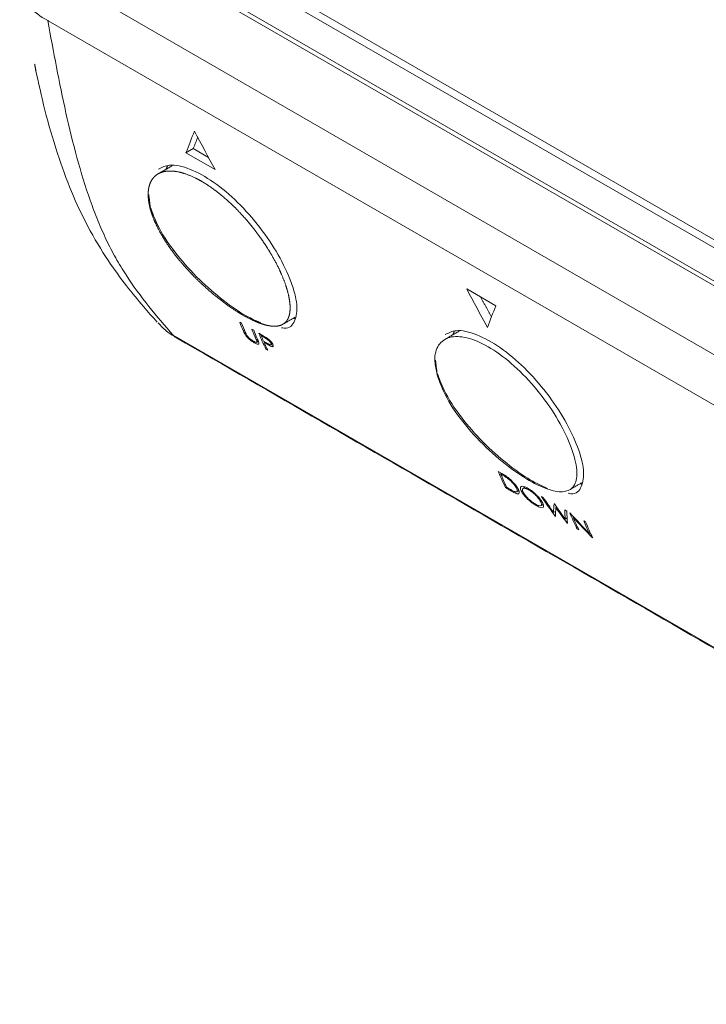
# Model space of a CAD drawing. Header units: millimetres. Extents: x 114 to 390, y 38 to 250.
# Tile 2 of 22: x 262 to 279, y 57 to 81. Entities that reach past the tile are written whole.
import ezdxf

# ---------------------------------------------------------------- set-up
doc = ezdxf.new("R2010")
doc.units = ezdxf.units.MM

msp = doc.modelspace()

# ---------------------------------------------------------------- linework, layer by layer
at = {"color": 7, "linetype": 'Continuous', "lineweight": 15}
for p, q in [((265.5366, 83.5198), (290.0526, 69.367)), ((265.7134, 83.6218), (290.0361, 69.5806)), ((264.7268, 83.0523), (290.1279, 68.3885)), ((264.8295, 83.1116), (290.1183, 68.5127)), ((290.5387, 66.4521), (263.3151, 82.168)), ((291.0986, 64.8849), (262.9557, 81.1314)), ((266.5343, 77.9789), (266.3534, 77.8745)), ((266.9092, 77.7624), (266.5343, 77.9789)), ((266.3534, 77.8745), (267.0719, 77.4597)), ((273.9954, 74.1034), (273.2768, 74.5182)), ((267.7228, 73.6727), (267.6777, 73.6987)), ((266.0401, 73.3773), (294.5026, 56.9463)), ((267.7999, 73.4917), (267.7725, 73.4759)), ((267.8196, 73.4455), (267.7934, 73.4303)), ((267.8347, 73.4133), (267.8097, 73.3989)), ((268.0231, 73.4993), (267.978, 73.5253)), ((268.0876, 73.347), (268.0601, 73.3311)), ((268.2828, 73.3494), (268.151, 73.4255)), ((268.2346, 73.3772), (268.2106, 73.3634)), ((268.2106, 73.3634), (268.3004, 73.3116)), ((268.3227, 73.3245), (268.3004, 73.3116)), ((268.0611, 73.2068), (268.0359, 73.1923)), ((268.1299, 73.2512), (268.1003, 73.2341)), ((268.3368, 73.1903), (268.2668, 73.2307)), ((268.3053, 73.2085), (268.2825, 73.1953)), ((268.2825, 73.1953), (268.3571, 73.1522)), ((268.3808, 73.1659), (268.3571, 73.1522)), ((268.4691, 73.1946), (268.4488, 73.1828)), ((268.5063, 73.1252), (268.46, 73.0985)), ((268.3524, 73.0464), (268.3266, 73.0315)), ((268.3266, 73.0315), (268.3717, 73.0055)), ((274.1584, 69.9575), (274.0548, 70.0173)), ((274.1383, 69.969), (274.1144, 69.9552)), ((274.1144, 69.9552), (274.1636, 69.9269)), ((274.2558, 69.638), (274.2304, 69.6233)), ((274.2304, 69.6233), (274.3844, 69.5344)), ((274.3023, 69.6067), (274.2585, 69.632)), ((274.4072, 69.5476), (274.3844, 69.5344)), ((274.6652, 69.5308), (274.6363, 69.5141)), ((275.1686, 69.3743), (275.1233, 69.4004)), ((275.4403, 69.2174), (275.4308, 69.2229)), ((275.4722, 69.0378), (275.4194, 69.0074)), ((275.4959, 69.1391), (275.4749, 69.127)), ((275.7478, 69.0399), (275.699, 69.0681)), ((275.8309, 68.9919), (275.8201, 68.9982)), ((275.4619, 68.9123), (275.4683, 68.9087)), ((275.7554, 68.8706), (275.7065, 68.8424)), ((275.7549, 68.7432), (275.7614, 68.7395)), ((275.9159, 68.9004), (275.8987, 68.8904)), ((276.2103, 68.7729), (276.1652, 68.7989)), ((276.022, 68.6194), (275.9957, 68.6042)), ((275.9957, 68.6042), (276.0408, 68.5782)), ((276.3315, 68.5009), (276.3024, 68.4842)), ((276.3751, 68.3852), (276.3859, 68.379))]:
    msp.add_line(p, q, dxfattribs=at)
at = {"color": 7, "linetype": 'Continuous', "lineweight": 15, "flags": 128}
for points in [[(266.0401, 73.3773), (266.0897, 73.332), (266.123, 73.31)], [(266.0401, 73.3773), (266.0897, 73.332), (266.1239, 73.3095)]]:
    msp.add_lwpolyline(points, dxfattribs=at)
at = {"color": 7, "linetype": 'Continuous', "lineweight": 15}
for points, knots in [([(262.9426, 81.1386), (262.7553, 81.2356), (262.6026, 81.3517), (262.4257, 81.55), (262.3766, 81.6193), (262.299, 81.7607), (262.2704, 81.8332), (262.2522, 81.9067)], [0, 0, 0, 0, 0.5, 0.5, 0.75, 0.75, 1, 1, 1, 1]), ([(262.9426, 81.1386), (262.7553, 81.2356), (262.6026, 81.3517), (262.4257, 81.55), (262.3766, 81.6193), (262.299, 81.7607), (262.2704, 81.8332), (262.2522, 81.9067)], [0, 0, 0, 0, 0.5, 0.5, 0.75, 0.75, 1, 1, 1, 1]), ([(262.9426, 81.1386), (263.0846, 80.371), (263.2276, 79.6026), (263.561, 78.1094), (263.7503, 77.3849), (264.0508, 76.5361), (264.114, 76.3695), (264.2464, 76.0446), (264.3154, 75.8865), (264.4624, 75.5779), (264.5402, 75.4276), (264.7026, 75.1374), (264.787, 74.9976), (265.0506, 74.5902), (265.2413, 74.3337), (265.6331, 73.8434), (265.8359, 73.6086), (266.0401, 73.3773)], [0, 0, 0, 0, 0.25, 0.25, 0.5, 0.5, 0.5625, 0.5625, 0.625, 0.625, 0.6875, 0.6875, 0.75, 0.75, 0.875, 0.875, 1, 1, 1, 1]), ([(262.9426, 81.1386), (263.0846, 80.371), (263.2276, 79.6026), (263.561, 78.1094), (263.7503, 77.3849), (264.0508, 76.5361), (264.114, 76.3695), (264.2464, 76.0446), (264.3154, 75.8865), (264.4624, 75.5779), (264.5402, 75.4276), (264.7026, 75.1374), (264.787, 74.9976), (265.0506, 74.5902), (265.2413, 74.3337), (265.6331, 73.8434), (265.8359, 73.6086), (266.0401, 73.3773)], [0, 0, 0, 0, 0.25, 0.25, 0.5, 0.5, 0.5625, 0.5625, 0.625, 0.625, 0.6875, 0.6875, 0.75, 0.75, 0.875, 0.875, 1, 1, 1, 1]), ([(262.6412, 79.9438), (262.7155, 79.6045), (262.8694, 78.9016), (263.1606, 77.895), (263.5103, 76.9225), (263.9314, 76.0324), (264.3941, 75.2541), (264.8774, 74.599), (265.2825, 74.1047), (265.5306, 73.8256), (265.6439, 73.6981)], [0, 0, 0, 0, 0.14203645, 0.29419453, 0.43050422, 0.56116651, 0.6993142, 0.81057559, 0.91349479, 1, 1, 1, 1]), ([(262.6412, 79.9438), (262.7155, 79.6045), (262.8694, 78.9016), (263.1606, 77.895), (263.5103, 76.9225), (263.9314, 76.0324), (264.3941, 75.2541), (264.8774, 74.599), (265.2825, 74.1047), (265.5306, 73.8256), (265.6439, 73.6981)], [0, 0, 0, 0, 0.14203645, 0.29419453, 0.43050422, 0.56116651, 0.6993142, 0.81057559, 0.91349479, 1, 1, 1, 1]), ([(265.6777, 77.4731), (265.7606, 77.5166), (265.9531, 77.6178), (266.4421, 77.501), (267.0314, 77.1793), (267.6371, 76.6708), (268.1935, 76.0406), (268.6527, 75.3515), (268.9704, 74.6803), (269.1196, 74.0973), (269.0547, 73.7068), (268.9075, 73.5256), (268.7293, 73.557), (268.7071, 73.561)], [0, 0, 0, 0, 0.075069, 0.1743688, 0.2716868, 0.3682136, 0.465224, 0.5638701, 0.6650531, 0.7693322, 0.8765227, 0.9846611, 1, 1, 1, 1]), ([(265.4539, 76.5552), (265.5174, 76.3405), (265.56, 76.2296), (265.666, 76.0013), (265.73, 75.883), (265.8771, 75.6436), (265.959, 75.5242), (266.1392, 75.2855), (266.2387, 75.165), (266.4477, 74.9313), (266.5571, 74.8181), (266.7853, 74.5984), (266.9053, 74.4911), (267.1436, 74.2928), (267.2631, 74.2007), (267.4422, 74.0732), (267.5022, 74.0324), (267.6191, 73.9565), (267.6765, 73.9211), (267.845, 73.8226), (267.9536, 73.7666), (268.1573, 73.6778), (268.2507, 73.6455), (268.4222, 73.6044), (268.5002, 73.5959), (268.6352, 73.6033), (268.6932, 73.6188), (268.7909, 73.674), (268.8292, 73.7129), (268.8867, 73.8124), (268.9059, 73.8738), (268.9243, 74.0156), (268.9237, 74.0957), (268.9031, 74.274), (268.8828, 74.3732), (268.8238, 74.5829), (268.785, 74.6939), (268.6885, 74.9281), (268.6304, 75.0516), (268.4991, 75.3003), (268.4254, 75.4268), (268.2607, 75.6836), (268.1709, 75.8121), (267.9807, 76.0618), (267.8791, 76.1848), (267.6653, 76.4221), (267.5557, 76.5338), (267.331, 76.7431), (267.2144, 76.8417), (266.9843, 77.0166), (266.8704, 77.0936), (266.7011, 77.1931), (266.6446, 77.2237), (266.5346, 77.2782), (266.4809, 77.3022), (266.3233, 77.3649), (266.2226, 77.3944), (266.0336, 77.4271), (265.9475, 77.4301), (265.7915, 77.4107), (265.7211, 77.3877), (265.6028, 77.3182), (265.554, 77.2717), (265.4778, 77.156), (265.4509, 77.087), (265.4207, 76.9324), (265.4172, 76.8459), (265.4338, 76.6564), (265.4539, 76.5552), (265.5174, 76.3405)], [-0.03125, -0.03125, 0, 0, 0.03125, 0.03125, 0.0625, 0.0625, 0.09375, 0.09375, 0.125, 0.125, 0.15625, 0.15625, 0.1875, 0.1875, 0.21875, 0.21875, 0.234375, 0.234375, 0.25, 0.25, 0.28125, 0.28125, 0.3125, 0.3125, 0.34375, 0.34375, 0.375, 0.375, 0.40625, 0.40625, 0.4375, 0.4375, 0.46875, 0.46875, 0.5, 0.5, 0.53125, 0.53125, 0.5625, 0.5625, 0.59375, 0.59375, 0.625, 0.625, 0.65625, 0.65625, 0.6875, 0.6875, 0.71875, 0.71875, 0.75, 0.75, 0.765625, 0.765625, 0.78125, 0.78125, 0.8125, 0.8125, 0.84375, 0.84375, 0.875, 0.875, 0.90625, 0.90625, 0.9375, 0.9375, 0.96875, 0.96875, 1, 1, 1.03125, 1.03125]), ([(268.198, 73.6824), (268.0625, 73.7427), (267.7592, 73.8777), (267.1904, 74.2871), (266.5897, 74.8209), (266.0411, 75.4465), (265.6512, 76.0476), (265.5242, 76.3975), (265.4718, 76.5419)], [0, 0, 0, 0, 0.1386194, 0.3103372, 0.4832369, 0.6666867, 0.8624022, 1, 1, 1, 1]), ([(265.6663, 73.6858), (265.721, 73.6239), (265.851, 73.4769), (266.0251, 73.374), (266.1258, 73.3145)], [0, 0, 0, 0, 0.4209122, 1, 1, 1, 1]), ([(265.6663, 73.6858), (265.721, 73.6239), (265.851, 73.4769), (266.0251, 73.374), (266.1258, 73.3145)], [0, 0, 0, 0, 0.4209122, 1, 1, 1, 1]), ([(267.7934, 73.4303), (267.7955, 73.4258), (267.7977, 73.4213), (267.8, 73.4167), (267.8015, 73.4138), (267.8031, 73.4109), (267.8047, 73.4079), (267.8064, 73.4049), (267.8081, 73.4019), (267.8097, 73.3989)], [0, 0, 0, 0, 0.00005450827, 0.00005450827, 0.00005450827, 0.00008820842, 0.00008820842, 0.00008820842, 0.00012193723, 0.00012193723, 0.00012193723, 0.00012193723]), ([(267.8097, 73.3989), (267.8195, 73.3828), (267.831, 73.3658), (267.8628, 73.3279), (267.8822, 73.3078), (267.9247, 73.269), (267.9481, 73.2504), (267.9932, 73.218), (268.015, 73.2046), (268.0359, 73.1923)], [0, 0, 0, 0, 0.25, 0.25, 0.5, 0.5, 0.75, 0.75, 1, 1, 1, 1]), ([(267.853, 73.3784), (267.8469, 73.3889), (267.8418, 73.3988), (267.837, 73.4085), (267.834, 73.4146), (267.8312, 73.4205), (267.8284, 73.4264), (267.8256, 73.4324), (267.8229, 73.4383), (267.8202, 73.4441)], [0, 0, 0, 0, 0.00011572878, 0.00011572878, 0.00011572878, 0.00018690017, 0.00018690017, 0.00018690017, 0.00025809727, 0.00025809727, 0.00025809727, 0.00025809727]), ([(268.0126, 73.2305), (267.9976, 73.2393), (267.9824, 73.2488), (267.9499, 73.2721), (267.9333, 73.2856), (267.9031, 73.3136), (267.8896, 73.328), (267.868, 73.3547), (267.8598, 73.3669), (267.853, 73.3784)], [0, 0, 0, 0, 0.25, 0.25, 0.5, 0.5, 0.75, 0.75, 1, 1, 1, 1]), ([(268.0601, 73.3311), (268.067, 73.3158), (268.0737, 73.3007), (268.0801, 73.286), (268.0839, 73.2769), (268.0876, 73.2681), (268.091, 73.2594), (268.0944, 73.2508), (268.0975, 73.2424), (268.1003, 73.2341)], [0, 0, 0, 0, 0.00018336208, 0.00018336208, 0.00018336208, 0.00029575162, 0.00029575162, 0.00029575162, 0.00040832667, 0.00040832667, 0.00040832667, 0.00040832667]), ([(268.4931, 73.1577), (268.4842, 73.1734), (268.4735, 73.1904), (268.4434, 73.2275), (268.4248, 73.2473), (268.3944, 73.2746), (268.3837, 73.2835), (268.3628, 73.2992), (268.3523, 73.3064), (268.3218, 73.3266), (268.3022, 73.3381), (268.2828, 73.3494)], [0, 0, 0, 0, 0.25, 0.25, 0.5, 0.5, 0.625, 0.625, 0.75, 0.75, 1, 1, 1, 1]), ([(272.5567, 72.3658), (272.6365, 72.1607), (272.7961, 71.7504), (273.2913, 71.077), (273.8965, 70.4576), (274.5308, 69.9592), (275.091, 69.635), (275.5334, 69.4931), (275.8449, 69.5354), (276.0071, 69.7768), (275.9926, 70.223), (275.7855, 70.8356), (275.4024, 71.5281), (274.8902, 72.1991), (274.3109, 72.7634), (273.7289, 73.162), (273.2043, 73.3599), (272.7888, 73.344), (272.5308, 73.1175), (272.4634, 72.7626), (272.5307, 72.4765), (272.5567, 72.3658)], [0, 0, 0, 0, 0.0572754, 0.1145486, 0.1715631, 0.2257926, 0.2761616, 0.3247498, 0.3747375, 0.428066, 0.4844607, 0.5418672, 0.5983615, 0.6531602, 0.7063129, 0.7582338, 0.8095318, 0.8608998, 0.912993, 0.9663325, 1, 1, 1, 1]), ([(272.7488, 73.391), (272.8317, 73.4346), (273.0242, 73.5357), (273.5132, 73.419), (274.1024, 73.0973), (274.7082, 72.5887), (275.2646, 71.9585), (275.7237, 71.2694), (276.0415, 70.5982), (276.1907, 70.0153), (276.1258, 69.6248), (275.9786, 69.4436), (275.8004, 69.475), (275.7782, 69.4789)], [0, 0, 0, 0, 0.075069, 0.1743687, 0.2716867, 0.3682135, 0.465224, 0.5638701, 0.6650531, 0.7693322, 0.8765227, 0.9846612, 1, 1, 1, 1]), ([(268.1003, 73.2341), (268.1031, 73.2248), (268.1046, 73.2163), (268.1011, 73.2046), (268.0967, 73.2009), (268.0808, 73.2002), (268.0698, 73.2029), (268.0434, 73.2136), (268.0283, 73.2216), (268.0126, 73.2305)], [0, 0, 0, 0, 0.25, 0.25, 0.5, 0.5, 0.75, 0.75, 1, 1, 1, 1]), ([(268.0359, 73.1923), (268.0633, 73.1766), (268.0889, 73.1637), (268.1297, 73.1507), (268.1436, 73.1515), (268.1618, 73.1742), (268.1472, 73.2108), (268.1311, 73.2484)], [0, 0, 0, 0, 0.25, 0.25, 0.5, 0.5, 1, 1, 1, 1]), ([(268.3004, 73.3116), (268.3139, 73.3038), (268.3275, 73.2957), (268.3552, 73.2785), (268.3697, 73.2692), (268.3987, 73.2456), (268.4127, 73.2317), (268.4348, 73.2057), (268.4426, 73.1937), (268.4488, 73.1828)], [0, 0, 0, 0, 0.25, 0.25, 0.5, 0.5, 0.75, 0.75, 1, 1, 1, 1]), ([(268.4488, 73.1828), (268.4524, 73.1758), (268.4556, 73.169), (268.4588, 73.1576), (268.4592, 73.1527), (268.4565, 73.1414), (268.4497, 73.1379), (268.4254, 73.1427), (268.4081, 73.1512), (268.3731, 73.1697), (268.355, 73.1799), (268.3368, 73.1903)], [0, 0, 0, 0, 0.125, 0.125, 0.25, 0.25, 0.5, 0.5, 0.75, 0.75, 1, 1, 1, 1]), ([(268.46, 73.0985), (268.4722, 73.0943), (268.4828, 73.0919), (268.4986, 73.0933), (268.5038, 73.0965), (268.5121, 73.1128), (268.5062, 73.1331), (268.4931, 73.1577)], [0, 0, 0, 0, 0.25, 0.25, 0.5, 0.5, 1, 1, 1, 1]), ([(275.2691, 69.6003), (275.1336, 69.6606), (274.8303, 69.7957), (274.2615, 70.2051), (273.6608, 70.7389), (273.1121, 71.3644), (272.7222, 71.9656), (272.5953, 72.3154), (272.5429, 72.4599)], [0, 0, 0, 0, 0.1386194, 0.3103373, 0.4832368, 0.6666868, 0.8624022, 1, 1, 1, 1]), ([(274.5388, 69.595), (274.5226, 69.6233), (274.5029, 69.6534), (274.4505, 69.7205), (274.4189, 69.7561), (274.3656, 69.8084), (274.3468, 69.8255), (274.3082, 69.8581), (274.289, 69.8729), (274.2312, 69.914), (274.1944, 69.9365), (274.1584, 69.9575)], [0, 0, 0, 0, 0.25, 0.25, 0.5, 0.5, 0.625, 0.625, 0.75, 0.75, 1, 1, 1, 1]), ([(274.1636, 69.9269), (274.187, 69.9133), (274.2106, 69.8993), (274.2592, 69.8681), (274.2838, 69.8512), (274.3094, 69.8309)], [0, 0, 0, 0, 0.5, 0.5, 1, 1, 1, 1]), ([(274.3094, 69.8309), (274.3301, 69.8138), (274.3502, 69.7961), (274.3885, 69.7587), (274.406, 69.7399), (274.4539, 69.6845), (274.4772, 69.6503), (274.4946, 69.62)], [0, 0, 0, 0, 0.25, 0.25, 0.5, 0.5, 1, 1, 1, 1]), ([(274.4334, 69.5341), (274.4232, 69.539), (274.4125, 69.5446), (274.4017, 69.5505), (274.3909, 69.5563), (274.3799, 69.5625), (274.3689, 69.5687), (274.3469, 69.581), (274.3246, 69.5939), (274.3023, 69.6067)], [0, 0, 0, 0, 0.00009502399, 0.00009502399, 0.00009502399, 0.00018988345, 0.00018988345, 0.00018988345, 0.00037936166, 0.00037936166, 0.00037936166, 0.00037936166]), ([(274.3844, 69.5344), (274.4234, 69.512), (274.4615, 69.4913), (274.5106, 69.4708), (274.5251, 69.4662), (274.5474, 69.4644), (274.5554, 69.4664), (274.5728, 69.479), (274.5752, 69.4952), (274.5673, 69.5377), (274.5554, 69.5647), (274.5388, 69.595)], [0, 0, 0, 0, 0.25, 0.25, 0.375, 0.375, 0.5, 0.5, 0.75, 0.75, 1, 1, 1, 1]), ([(274.4946, 69.62), (274.5058, 69.5996), (274.5145, 69.581), (274.5234, 69.5497), (274.5239, 69.5368), (274.5171, 69.5178), (274.5091, 69.512), (274.4861, 69.5143), (274.477, 69.5165), (274.4566, 69.5236), (274.4451, 69.5287), (274.4334, 69.5341)], [0, 0, 0, 0, 0.25, 0.25, 0.5, 0.5, 0.75, 0.75, 0.875, 0.875, 1, 1, 1, 1]), ([(274.7946, 69.5981), (274.7742, 69.6097), (274.7546, 69.6201), (274.7181, 69.6367), (274.701, 69.643), (274.6554, 69.6554), (274.6325, 69.6546), (274.6045, 69.6371), (274.5998, 69.6199), (274.6048, 69.5859), (274.6084, 69.5731), (274.6197, 69.5452), (274.6275, 69.5299), (274.6363, 69.5141)], [0, 0, 0, 0, 0.125, 0.125, 0.25, 0.25, 0.5, 0.5, 0.75, 0.75, 0.875, 0.875, 1, 1, 1, 1]), ([(274.6363, 69.5141), (274.6517, 69.4879), (274.6697, 69.4607), (274.7177, 69.4006), (274.747, 69.3687), (274.8129, 69.3055), (274.8494, 69.2742), (274.9037, 69.2334), (274.9218, 69.2206), (274.9574, 69.1972), (274.9743, 69.187), (274.9911, 69.1771)], [0, 0, 0, 0, 0.25, 0.25, 0.5, 0.5, 0.75, 0.75, 0.875, 0.875, 1, 1, 1, 1]), ([(274.6802, 69.4899), (274.6652, 69.5167), (274.6556, 69.5402), (274.6506, 69.5781), (274.6542, 69.5925), (274.6777, 69.6074), (274.6968, 69.6079), (274.7487, 69.5935), (274.7808, 69.5781), (274.8154, 69.5584)], [0, 0, 0, 0, 0.25, 0.25, 0.5, 0.5, 0.75, 0.75, 1, 1, 1, 1]), ([(274.9672, 69.2157), (274.9401, 69.2316), (274.9121, 69.2496), (274.8527, 69.2944), (274.8231, 69.3199), (274.7702, 69.3712), (274.7468, 69.3972), (274.7077, 69.4458), (274.6926, 69.4686), (274.6802, 69.4899)], [0, 0, 0, 0, 0.25, 0.25, 0.5, 0.5, 0.75, 0.75, 1, 1, 1, 1]), ([(275.1389, 69.2578), (275.124, 69.2837), (275.1064, 69.311), (275.0597, 69.3717), (275.0312, 69.4039), (274.9676, 69.4681), (274.933, 69.4996), (274.8802, 69.5414), (274.8627, 69.5543), (274.828, 69.578), (274.8111, 69.5883), (274.7946, 69.5981)], [0, 0, 0, 0, 0.25, 0.25, 0.5, 0.5, 0.75, 0.75, 0.875, 0.875, 1, 1, 1, 1]), ([(274.8154, 69.5584), (274.8387, 69.5447), (274.8631, 69.5288), (274.9126, 69.4913), (274.9376, 69.4696), (274.9614, 69.4475)], [0, 0, 0, 0, 0.5, 0.5, 1, 1, 1, 1]), ([(274.9614, 69.4475), (274.9762, 69.4332), (274.9907, 69.4191), (275.0171, 69.3907), (275.0296, 69.3764), (275.0627, 69.335), (275.0789, 69.3099), (275.0925, 69.2865)], [0, 0, 0, 0, 0.25, 0.25, 0.5, 0.5, 1, 1, 1, 1]), ([(275.0925, 69.2865), (275.1074, 69.2593), (275.1175, 69.2356), (275.1241, 69.1979), (275.1211, 69.1837), (275.1007, 69.1684), (275.0826, 69.168), (275.0456, 69.1781), (275.0319, 69.1831), (275.0016, 69.1968), (274.9847, 69.2058), (274.9672, 69.2157)], [0, 0, 0, 0, 0.25, 0.25, 0.5, 0.5, 0.75, 0.75, 0.875, 0.875, 1, 1, 1, 1]), ([(274.9911, 69.1771), (275.0116, 69.1654), (275.0312, 69.1548), (275.0672, 69.1381), (275.0839, 69.1317), (275.1277, 69.119), (275.1478, 69.1205), (275.1728, 69.1369), (275.1775, 69.1525), (275.1692, 69.197), (275.1566, 69.2258), (275.1389, 69.2578)], [0, 0, 0, 0, 0.125, 0.125, 0.25, 0.25, 0.5, 0.5, 0.75, 0.75, 1, 1, 1, 1])]:
    msp.add_open_spline(points, degree=3, knots=knots, dxfattribs=at)
for points, degree in [([(262.9557, 81.1314), (262.9513, 81.134), (262.9469, 81.1364), (262.9426, 81.1386)], 3), ([(262.6519, 79.9016), (262.6205, 80.0585)], 1), ([(262.6519, 79.9016), (262.6205, 80.0585)], 1), ([(262.642, 79.9223), (262.6507, 79.8825)], 1), ([(262.642, 79.9223), (262.6507, 79.8825)], 1), ([(266.5617, 78.4091), (266.4911, 78.2301), (266.4214, 78.0517), (266.3534, 77.8745)], 3), ([(266.5343, 77.9789), (266.6429, 78.258)], 1), ([(267.0719, 77.4597), (266.9006, 77.775), (266.7308, 78.0917), (266.5617, 78.4091)], 3), ([(266.0159, 77.5573), (265.6682, 77.3566)], 1), ([(265.8597, 77.4671), (265.8999, 77.5534)], 1), ([(265.4718, 76.5419), (265.4366, 76.8455)], 1), ([(273.2768, 74.5182), (273.4459, 74.2009), (273.6157, 73.8842), (273.7871, 73.5689)], 3), ([(273.8866, 73.8244), (273.6199, 74.3202)], 1), ([(273.7871, 73.5689), (273.855, 73.7461), (273.9247, 73.9245), (273.9954, 74.1034)], 3), ([(268.7444, 73.6477), (269.043, 73.8201)], 1), ([(267.6777, 73.6987), (267.708, 73.6231), (267.7396, 73.5488), (267.7725, 73.4759)], 3), ([(267.8202, 73.4441), (267.7864, 73.5189), (267.7539, 73.5951), (267.7228, 73.6727)], 3), ([(269.039, 73.7886), (268.9992, 73.7948)], 1), ([(267.7725, 73.4759), (267.7794, 73.4606), (267.7864, 73.4455), (267.7934, 73.4303)], 3), ([(267.978, 73.5253), (268.0044, 73.4596), (268.0317, 73.3949), (268.0601, 73.3311)], 3), ([(268.1088, 73.2971), (268.0791, 73.3634), (268.0506, 73.4308), (268.0231, 73.4993)], 3), ([(268.151, 73.4255), (268.2054, 73.2899), (268.2639, 73.1585), (268.3266, 73.0315)], 3), ([(268.2668, 73.2307), (268.2476, 73.2745), (268.2289, 73.3187), (268.2106, 73.3634)], 3), ([(273.0869, 73.4752), (272.7393, 73.2745)], 1), ([(272.9308, 73.3851), (272.971, 73.4713)], 1), ([(266.123, 73.31), (294.5855, 56.879)], 1), ([(268.0965, 73.2024), (268.1392, 73.227)], 1), ([(268.1311, 73.2484), (268.1236, 73.2645), (268.1162, 73.2808), (268.1088, 73.2971)], 3), ([(268.3717, 73.0055), (268.341, 73.0677), (268.3112, 73.131), (268.2825, 73.1953)], 3), ([(268.3571, 73.1522), (268.3932, 73.1316), (268.4299, 73.1103), (268.46, 73.0985)], 3), ([(268.4528, 73.1413), (268.4899, 73.1627)], 1), ([(272.5429, 72.4599), (272.5077, 72.7634)], 1), ([(274.0548, 70.0173), (274.1092, 69.8817), (274.1677, 69.7504), (274.2304, 69.6233)], 3), ([(274.2585, 69.632), (274.2077, 69.7368), (274.1596, 69.8446), (274.1144, 69.9552)], 3), ([(275.8154, 69.5657), (276.1141, 69.7381)], 1), ([(276.1101, 69.7065), (276.0703, 69.7128)], 1), ([(274.5112, 69.516), (274.56, 69.5441)], 1), ([(274.7223, 69.6325), (274.6678, 69.6011)], 1), ([(275.1088, 69.1747), (275.1635, 69.2062)], 1), ([(275.1233, 69.4004), (275.2326, 69.2331), (275.3455, 69.0704), (275.4619, 68.9123)], 3), ([(275.4194, 69.0074), (275.3338, 69.1271), (275.2502, 69.2494), (275.1686, 69.3743)], 3), ([(275.4308, 69.2229), (275.4244, 69.149), (275.4205, 69.0771), (275.4194, 69.0074)], 3), ([(275.7065, 68.8424), (275.6158, 68.9648), (275.5271, 69.0899), (275.4403, 69.2174)], 3), ([(275.4683, 68.9087), (275.4676, 68.9792), (275.4698, 69.052), (275.4749, 69.127)], 3), ([(275.4749, 69.127), (275.5661, 68.9963), (275.6595, 68.8684), (275.7549, 68.7432)], 3), ([(275.699, 69.0681), (275.6989, 68.9908), (275.7014, 68.9155), (275.7065, 68.8424)], 3), ([(275.7614, 68.7395), (275.752, 68.8359), (275.7475, 68.936), (275.7478, 69.0399)], 3), ([(275.8201, 68.9982), (275.8745, 68.8626), (275.933, 68.7313), (275.9957, 68.6042)], 3), ([(276.3024, 68.4842), (276.1432, 68.6505), (275.9861, 68.8199), (275.8309, 68.9919)], 3), ([(276.0408, 68.5782), (275.9908, 68.6795), (275.9434, 68.7836), (275.8987, 68.8904)], 3), ([(275.8987, 68.8904), (276.0555, 68.7191), (276.2143, 68.5507), (276.3751, 68.3852)], 3), ([(276.1652, 68.7989), (276.2083, 68.6914), (276.254, 68.5864), (276.3024, 68.4842)], 3), ([(276.3859, 68.379), (276.3232, 68.506), (276.2647, 68.6374), (276.2103, 68.7729)], 3)]:
    msp.add_open_spline(points, degree=degree, dxfattribs=at)

doc.saveas('drawing.dxf')
